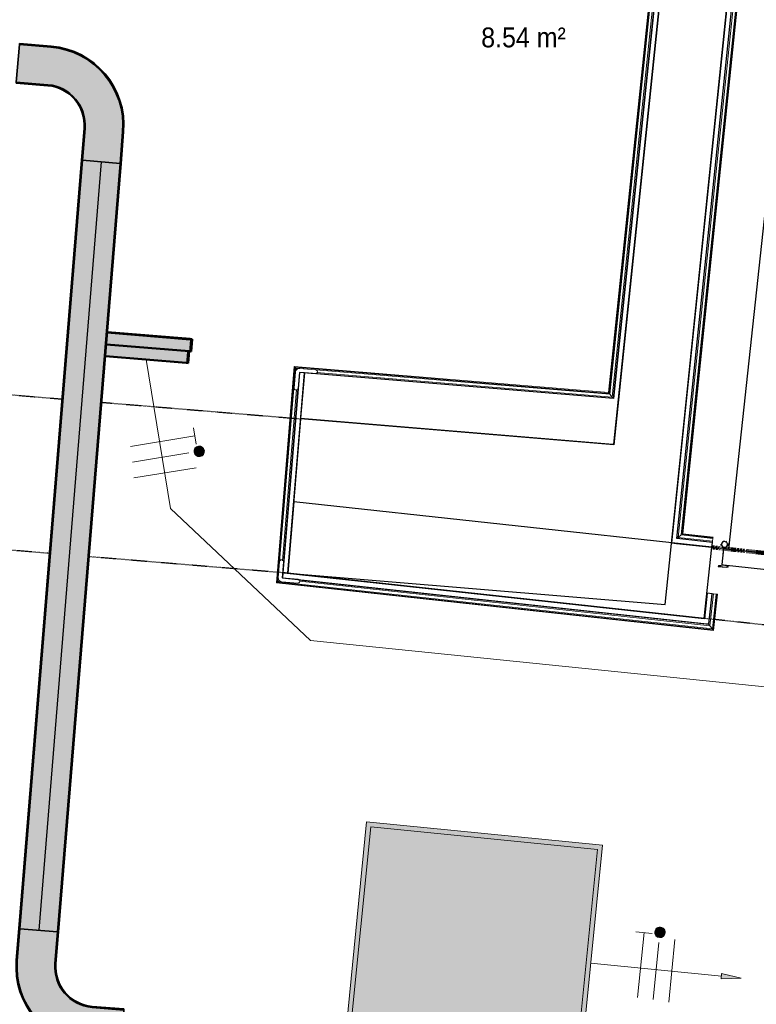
# Model space of a CAD drawing. Header units: millimetres. Extents: x -2845 to 74565, y -36590 to 13748.
# Tile 24 of 49: x 43843 to 45699, y -22552 to -20074. Entities that reach past the tile are written whole.
import ezdxf

# ---------------------------------------------------------------- set-up
doc = ezdxf.new("R2010")
doc.units = ezdxf.units.MM
doc.linetypes.add('Tiret', pattern=[2.5, 1.25, -1.25])
doc.linetypes.add('Tiret_2_', pattern=[2.5, 1.25, -1.25])
doc.layers.add('A-AREA', color=4, linetype='Tiret', lineweight=100, true_color=0x00ffff)
doc.layers.add('A-DOOR-HDLN', color=5, linetype='Tiret', lineweight=25, true_color=0x0000ff)
for name, color, linetype, lineweight in [('A-DETL-GENF', 7, 'Continuous', 18), ('A-DOOR', 7, 'Continuous', 25), ('A-FLOR-HRAL', 7, 'Continuous', 18), ('A-WALL', 7, 'Continuous', 25), ('CABLES', 7, 'Continuous', 18), ('CHEMIN DE CABLE ELE', 7, 'Continuous', 18), ('ESPACE', 7, 'Continuous', 30), ('I-WALL', 7, 'Continuous', 25), ('INSTAL ELECTRIQUE', 7, 'Continuous', 18), ('Q-SPCQ', 7, 'Continuous', 18)]:
    doc.layers.add(name, color=color, linetype=linetype, lineweight=lineweight)
doc.styles.add('Arial_4', font='arial.ttf', dxfattribs={"width": 0.9, "height": 50})

# ---------------------------------------------------------------- blocks, each defined once
blk = doc.blocks.new('Ouverture en rectangle - Ouverture en rectangle _100x207_-3508368-2021_015_1111_DCE_1_50_N0 FINI_CFO_ECL')
at = {"layer": 'A-DOOR-HDLN', "linetype": 'Tiret_2_'}
for p, q in [((-500, 90), (500, 90)), ((-303.2, -90), (-500, -90)), ((500, -90), (-198.2, -90))]:
    blk.add_line(p, q, dxfattribs=at)
blk = doc.blocks.new('Ouverture en rectangle - Ouverture en rectangle _83x207_-3217784-2021_015_1111_DCE_1_50_N0 FINI_CFO_ECL')
at = {"layer": 'A-DOOR-HDLN', "linetype": 'Tiret_2_'}
for p, q in [((-415, 195), (87.3, 195)), ((187.3, 195), (415, 195)), ((87.9, -195), (-415, -195)), ((415, -195), (187.9, -195))]:
    blk.add_line(p, q, dxfattribs=at)
blk = doc.blocks.new('B02_DC_STR_rvt-1-2021_015_1111_DCE_1_50_N0 FINI_CFO_ECL')
at = {"layer": 'I-WALL'}
for p, q in [((-7494.8, -17907.8), (-7829.9, -21143.9)), ((-7660.4, -21157.9), (-7343.4, -18096.7)), ((-8618.7, -21078.4), (-8650.9, -21467.1)), ((-7829.9, -21143.9), (-8618.7, -21078.4)), ((-7700.6, -21545.9), (-7660.4, -21157.9)), ((-8636, -21287.9), (-8650.9, -21467.1)), ((-7582.6, -21402), (-8636, -21287.9)), ((-7602, -21580.9), (-7582.6, -21402)), ((-8650.9, -21467.1), (-8660.2, -21466.3)), ((-8660.2, -21466.3), (-7602, -21580.9)), ((-8650.9, -21467.1), (-7700.6, -21545.9))]:
    blk.add_line(p, q, dxfattribs=at)
at = {"layer": 'A-DOOR', "color": 5, "lineweight": 25, "true_color": 0x0000ff}
for name, p, rotation in [('Ouverture en rectangle - Ouverture en rectangle _83x207_-3217784-2021_015_1111_DCE_1_50_N0 FINI_CFO_ECL', (-9048.4, -21238.5), 175.2586130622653), ('Ouverture en rectangle - Ouverture en rectangle _100x207_-3508368-2021_015_1111_DCE_1_50_N0 FINI_CFO_ECL', (-7095.2, -21545.3), 353.8181912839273)]:
    blk.add_blockref(name, p, dxfattribs=dict(at, rotation=rotation))
blk = doc.blocks.new('PRT_SIMPLE_HUI_58x68x48 TUNE L - PRT_BOIS_1V_EI30_930x2040x40-552185-2021_015_1111_DCE_1_50_N0 FINI_CFO_ECL')
at = {"layer": 'A-DETL-GENF'}
h = blk.add_hatch(color=256, dxfattribs=at)
h.paths.add_polyline_path([(-483.8, -62.2), (-485.1, -64.2), (-496.1, -65.7), (-500.5, -65.7), (-500.5, -67), (-496, -67), (-483.8, -65.3)])
h.paths.add_polyline_path([(-508.5, -60.5), (-508.5, -64), (-502, -64), (-502, -62.7), (-505.2, -62.7), (-505.2, -61.8), (-488.7, -61.8), (-485.1, -63.1), (-483.8, -62.2), (-488.5, -60.5)])
h = blk.add_hatch(color=256, dxfattribs=at)
h.paths.add_polyline_path([(413.8, -62.2), (413.8, -65.3), (426, -67), (430.5, -67), (430.5, -65.7), (426.1, -65.7), (415.1, -64.2)])
h.paths.add_polyline_path([(418.5, -60.5), (413.8, -62.2), (415.1, -63.1), (418.7, -61.8), (435.2, -61.8), (435.2, -62.7), (432, -62.7), (432, -64), (438.5, -64), (438.5, -60.5)])
for p, q in [((-488.5, -60.5), (-508.5, -60.5)), ((-508.5, -60.5), (-508.5, -64)), ((-508.5, -64), (-502, -64)), ((-505.2, -62.7), (-505.2, -61.8)), ((-505.2, -61.8), (-488.7, -61.8)), ((-502, -62.7), (-505.2, -62.7)), ((-502, -64), (-502, -62.7)), ((-496.1, -65.7), (-500.5, -65.7)), ((-500.5, -65.7), (-500.5, -67)), ((-500.5, -67), (-496, -67)), ((-485.1, -64.2), (-496.1, -65.7)), ((-496, -67), (-483.8, -65.3)), ((-488.7, -61.8), (-485.1, -63.1)), ((-483.8, -62.2), (-488.5, -60.5)), ((-485.1, -63.1), (-485.1, -64.2)), ((-483.8, -65.3), (-483.8, -62.2)), ((418.5, -60.5), (413.8, -62.2)), ((413.8, -62.2), (413.8, -65.3)), ((413.8, -65.3), (426, -67)), ((415.1, -63.1), (418.7, -61.8)), ((415.1, -64.2), (415.1, -63.1)), ((426.1, -65.7), (415.1, -64.2)), ((438.5, -60.5), (418.5, -60.5)), ((418.7, -61.8), (435.2, -61.8)), ((426, -67), (430.5, -67)), ((430.5, -65.7), (426.1, -65.7)), ((430.5, -67), (430.5, -65.7)), ((435.2, -62.7), (432, -62.7)), ((432, -62.7), (432, -64)), ((432, -64), (438.5, -64)), ((435.2, -61.8), (435.2, -62.7)), ((438.5, -64), (438.5, -60.5))]:
    blk.add_line(p, q, dxfattribs=at)
at = {"layer": 'A-DOOR'}
for p, q in [((-427.1, 2.5), (-450.6, 2.5)), ((-450.6, 2.5), (-450.6, 2)), ((-450.6, 2), (-450.6, -2.1)), ((-427.1, 2), (-450.6, 2)), ((-319.6, 2.5), (-427.1, 2.5)), ((-427.1, 2.5), (-427.1, 2)), ((-427.1, 2), (-427.1, 2.5)), ((-427.1, 2), (-427.1, -2.1)), ((-319.6, 2), (-427.1, 2)), ((-427.1, -2.1), (-427.1, 2)), ((-319.6, 2), (-319.6, 2.5)), ((-319.6, -2.1), (-319.6, 2)), ((-450.6, -2.1), (-450.6, -9.2)), ((-427.1, -2.1), (-450.6, -2.1)), ((-450.6, -18.5), (-450.6, -9.2)), ((-450.6, -26.9), (-450.6, -18.5)), ((-427.1, -18.5), (-450.6, -18.5)), ((-427.1, -2.1), (-427.1, -9.2)), ((-319.6, -2.1), (-427.1, -2.1)), ((-427.1, -9.2), (-427.1, -2.1)), ((-427.1, -18.5), (-427.1, -9.2)), ((-427.1, -9.2), (-427.1, -18.5)), ((-427.1, -19.7), (-427.1, -18.5)), ((-319.6, -18.5), (-427.1, -18.5)), ((-427.1, -18.5), (-427.1, -26.9)), ((-427.1, -19.7), (-319.6, -19.7)), ((-319.6, -9.2), (-319.6, -2.1)), ((-319.6, -9.2), (-319.6, -18.5)), ((-319.6, -18.5), (-319.6, -19.7)), ((-450.6, -37.3), (-450.6, -26.9)), ((-427.1, -26.9), (-450.6, -26.9)), ((-450.6, -48.1), (-450.6, -37.3)), ((-427.1, -37.3), (-450.6, -37.3)), ((-450.6, -56.5), (-450.6, -48.1)), ((-450.6, -48.1), (-427.1, -48.1)), ((-427.1, -26.9), (-427.1, -37.3)), ((-427.1, -37.3), (-427.1, -48.1)), ((-427.1, -48.1), (-427.1, -56.5)), ((-499.5, -67), (-499.5, -107)), ((426, -67), (-496, -67)), ((-465.6, -58), (-465.6, -67)), ((-413.4, -58), (-465.6, -58)), ((-450.6, -56.5), (-450.6, -57.5)), ((-450.6, -57.5), (-427.1, -57.5)), ((-427.1, -57.5), (-427.1, -56.5)), ((-413.4, -67), (-413.4, -58)), ((430.5, -107), (430.5, -67)), ((-499.5, -107), (430.5, -107)), ((-465.6, -107), (-465.6, -116)), ((-465.6, -116), (-413.4, -116)), ((-427.1, -116.5), (-450.6, -116.5)), ((-450.6, -116.5), (-450.6, -117.5)), ((-450.6, -125.9), (-450.6, -117.5)), ((-427.1, -117.5), (-427.1, -116.5)), ((-427.1, -117.5), (-427.1, -125.9)), ((-413.4, -116), (-413.4, -107)), ((417, -107), (417, -1030)), ((-450.6, -136.7), (-450.6, -125.9)), ((-427.1, -125.9), (-450.6, -125.9)), ((-450.6, -147.1), (-450.6, -136.7)), ((-450.6, -136.7), (-427.1, -136.7)), ((-450.6, -155.5), (-450.6, -147.1)), ((-450.6, -147.1), (-427.1, -147.1)), ((-427.1, -125.9), (-427.1, -136.7)), ((-427.1, -136.7), (-427.1, -147.1)), ((-427.1, -147.1), (-427.1, -155.5)), ((-450.6, -164.8), (-450.6, -155.5)), ((-450.6, -155.5), (-427.1, -155.5)), ((-450.6, -164.8), (-450.6, -171.9)), ((-450.6, -171.9), (-450.6, -176)), ((-450.6, -171.9), (-427.1, -171.9)), ((-427.1, -155.5), (-427.1, -154.3)), ((-319.6, -154.3), (-427.1, -154.3)), ((-427.1, -164.8), (-427.1, -155.5)), ((-427.1, -155.5), (-319.6, -155.5)), ((-427.1, -155.5), (-427.1, -164.8)), ((-427.1, -164.8), (-427.1, -171.9)), ((-427.1, -171.9), (-427.1, -164.8)), ((-427.1, -171.9), (-427.1, -176)), ((-427.1, -171.9), (-319.6, -171.9)), ((-427.1, -176), (-427.1, -171.9)), ((-319.6, -154.3), (-319.6, -155.5)), ((-319.6, -155.5), (-319.6, -164.8)), ((-319.6, -171.9), (-319.6, -164.8)), ((-319.6, -176), (-319.6, -171.9)), ((-450.6, -176), (-450.6, -176.5)), ((-450.6, -176), (-427.1, -176)), ((-450.6, -176.5), (-427.1, -176.5)), ((-427.1, -176), (-427.1, -176.5)), ((-427.1, -176), (-319.6, -176)), ((-427.1, -176.5), (-427.1, -176)), ((-427.1, -176.5), (-319.6, -176.5)), ((-319.6, -176.5), (-319.6, -176))]:
    blk.add_line(p, q, dxfattribs=at)
for radius, start, end in [(9.12, 155.8208, 180), (9.12, 180, 204.1792), (7.5, 360, 180), (7.5, 180, 360), (7.5, 180, 240), (7.5, 135, 165), (9.12, 111.9887, 120), (7.5, 60, 120), (7.5, 270, 0), (9.12, 60, 68.0113), (7.5, 0, 30), (9.12, 0, 24.1792), (9.12, 240, 248.0113)]:
    blk.add_arc((429, -118), radius, start, end, dxfattribs=at)
at = {"layer": 'Q-SPCQ'}
for p, q in [((430.5, -93), (430.5, -107)), ((430.5, -107), (403.5, -107))]:
    blk.add_line(p, q, dxfattribs=at)
blk = doc.blocks.new('Garde-corps - Garde-corps-507123-2021_015_1111_DCE_1_50_N0 FINI_CFO_ECL')
at = {"layer": 'A-FLOR-HRAL'}
for p, q in [((-7667.5, -21377.2), (-7329.6, -18113.9)), ((-7659.7, -21370.9), (-7323.3, -18121.8)), ((-7657.8, -21369.3), (-7321.7, -18123.8)), ((-7656, -21367.9), (-7320.3, -18125.6)), ((-7659.7, -21370.9), (-7667.5, -21377.2)), ((-7581, -21386.6), (-7667.5, -21377.2)), ((-7580.2, -21379.5), (-7659.7, -21370.9)), ((-7580, -21377.8), (-7657.8, -21369.3)), ((-7579.8, -21376.1), (-7656, -21367.9)), ((-7581.3, -21389.6), (-7581, -21386.6)), ((-7580.2, -21379.5), (-7581, -21386.6)), ((-7580, -21377.8), (-7580.2, -21379.5)), ((-7580, -21377.8), (-7579.8, -21376.1))]:
    blk.add_line(p, q, dxfattribs=at)
for points, knots in [([(-7667.5, -21377.2), (-7667.5, -21377.2), (-7667.6, -21377.2), (-7667.8, -21377.4), (-7668, -21377.6), (-7668.2, -21377.7), (-7668.3, -21377.9), (-7668.5, -21378), (-7668.8, -21378.2), (-7669.1, -21378.5), (-7669.4, -21378.7), (-7669.6, -21378.9), (-7670.1, -21379.3), (-7670.5, -21379.6), (-7670.8, -21379.9)], [0, 0, 0, 0, 0.166667, 0.25, 0.333333, 0.416667, 0.458333, 0.5, 0.583333, 0.666667, 0.708333, 0.75, 0.833333, 1, 1, 1, 1]), ([(-7656, -21367.9), (-7656, -21367.9), (-7656, -21367.9), (-7656.2, -21368), (-7656.3, -21368.1), (-7656.5, -21368.3), (-7656.7, -21368.4), (-7656.8, -21368.5), (-7657, -21368.7), (-7657.1, -21368.8), (-7657.2, -21368.9), (-7657.4, -21369), (-7657.5, -21369.1), (-7657.6, -21369.2), (-7657.7, -21369.3), (-7657.8, -21369.3)], [0.1, 0.1, 0.1, 0.1, 0.2, 0.3, 0.4, 0.475, 0.55, 0.6, 0.65, 0.7, 0.75, 0.8, 0.85, 0.9, 1, 1, 1, 1])]:
    blk.add_open_spline(points, degree=3, knots=knots, dxfattribs=at)
blk = doc.blocks.new('Garde-corps - Garde-corps-507583-2021_015_1111_DCE_1_50_N0 FINI_CFO_ECL')
at = {"layer": 'A-FLOR-HRAL'}
for p, q in [((-9251.2, -19758.8), (-9250.6, -19751.7)), ((-9250.4, -19748.7), (-9250.6, -19751.7)), ((-9250.6, -19751.7), (-7715.2, -19879.1)), ((-9251.3, -19760.6), (-9251.5, -19762.2)), ((-9251.5, -19762.2), (-7726.7, -19888.7)), ((-9251.3, -19760.6), (-9251.2, -19758.8)), ((-9251.3, -19760.6), (-7724.9, -19887.2)), ((-9251.2, -19758.8), (-7723, -19885.6)), ((-7711.9, -19876.3), (-7831, -21027.2)), ((-7726.7, -19888.7), (-7843.1, -21012.6)), ((-7724.9, -19887.2), (-7841.6, -21014.4)), ((-7723, -19885.6), (-7840.1, -21016.2)), ((-7715.2, -19879.1), (-7833.7, -21023.9)), ((-7715.2, -19879.1), (-7723, -19885.6)), ((-8634.5, -20946.9), (-8679.7, -21491.8)), ((-8633, -20948.7), (-8678, -21490.3)), ((-8631.4, -20950.6), (-8676.1, -21488.8)), ((-7843.1, -21012.6), (-8634.5, -20946.9)), ((-7841.6, -21014.4), (-8633, -20948.7)), ((-7840.1, -21016.2), (-8631.4, -20950.6)), ((-8631.4, -20950.6), (-8628.2, -20954.4)), ((-7833.7, -21023.9), (-8578.4, -20962.2)), ((-8628.8, -21004.8), (-8664.5, -21435.6)), ((-8625.6, -21002.1), (-8661.8, -21438.9)), ((-7833.7, -21023.9), (-7840.1, -21016.2)), ((-8672.8, -21486), (-8676.1, -21488.8)), ((-8676.1, -21488.8), (-7581.3, -21607.3)), ((-8623.3, -21484.3), (-7590.3, -21596.2)), ((-8620.5, -21487.6), (-7587.6, -21599.5)), ((-8679.7, -21491.8), (-7578.3, -21611.1)), ((-8678, -21490.3), (-7579.8, -21609.3)), ((-7587.6, -21599.5), (-7578.9, -21519)), ((-7578.9, -21519), (-7581.9, -21518.7)), ((-7581.3, -21607.3), (-7571.8, -21519.8)), ((-7579.8, -21609.3), (-7570.1, -21520)), ((-7578.9, -21519), (-7571.8, -21519.8)), ((-7578.3, -21611.1), (-7568.5, -21520.1)), ((-7571.8, -21519.8), (-7570.1, -21520)), ((-7568.5, -21520.1), (-7570.1, -21520)), ((-7590.3, -21596.2), (-7590.2, -21594.8)), ((-7581.3, -21607.3), (-7587.6, -21599.5))]:
    blk.add_line(p, q, dxfattribs=at)
for points, knots in [([(-7711.9, -19876.3), (-7712.1, -19876.6), (-7712.6, -19876.9), (-7713.1, -19877.4), (-7713.4, -19877.7), (-7713.7, -19877.9), (-7713.9, -19878.1), (-7714.1, -19878.2), (-7714.3, -19878.4), (-7714.5, -19878.6), (-7714.7, -19878.7), (-7714.9, -19878.9), (-7715.1, -19879), (-7715.2, -19879.1), (-7715.2, -19879.1)], [0, 0, 0, 0, 0.166667, 0.25, 0.333333, 0.375, 0.416667, 0.5, 0.541667, 0.583333, 0.666667, 0.75, 0.833333, 1, 1, 1, 1]), ([(-7724.9, -19887.2), (-7725, -19887.2), (-7725.1, -19887.3), (-7725.2, -19887.4), (-7725.4, -19887.5), (-7725.5, -19887.6), (-7725.6, -19887.8), (-7725.8, -19887.9), (-7725.9, -19888), (-7726, -19888.1), (-7726.1, -19888.2), (-7726.3, -19888.3), (-7726.4, -19888.4), (-7726.6, -19888.5), (-7726.7, -19888.6), (-7726.7, -19888.7), (-7726.7, -19888.7)], [0, 0, 0, 0, 0.1, 0.15, 0.2, 0.25, 0.3, 0.35, 0.4, 0.45, 0.5, 0.55, 0.625, 0.7, 0.8, 0.9, 0.9, 0.9, 0.9]), ([(-8634.5, -20946.9), (-8634.5, -20947), (-8634.5, -20947), (-8634.3, -20947.2), (-8634.2, -20947.4), (-8634.1, -20947.5), (-8634, -20947.6), (-8633.9, -20947.8), (-8633.7, -20947.9), (-8633.6, -20948), (-8633.5, -20948.2), (-8633.4, -20948.3), (-8633.3, -20948.4), (-8633.2, -20948.6), (-8633.1, -20948.7), (-8633, -20948.7)], [-0.9, -0.9, -0.9, -0.9, -0.75, -0.65, -0.55, -0.5, -0.45, -0.4, -0.35, -0.3, -0.25, -0.2, -0.15, -0.1, 0, 0, 0, 0]), ([(-7841.6, -21014.4), (-7841.7, -21014.3), (-7841.8, -21014.2), (-7841.9, -21014.1), (-7842, -21013.9), (-7842.1, -21013.8), (-7842.2, -21013.7), (-7842.3, -21013.5), (-7842.4, -21013.4), (-7842.5, -21013.3), (-7842.6, -21013.2), (-7842.7, -21013), (-7842.9, -21012.9), (-7843, -21012.7), (-7843.1, -21012.6), (-7843.1, -21012.6), (-7843.1, -21012.6)], [0, 0, 0, 0, 0.1, 0.15, 0.2, 0.25, 0.3, 0.35, 0.4, 0.45, 0.5, 0.55, 0.625, 0.7, 0.8, 0.9, 0.9, 0.9, 0.9]), ([(-7831, -21027.2), (-7831.3, -21026.9), (-7831.6, -21026.4), (-7832, -21025.9), (-7832.3, -21025.6), (-7832.5, -21025.4), (-7832.7, -21025.1), (-7832.9, -21024.9), (-7833, -21024.7), (-7833.2, -21024.5), (-7833.3, -21024.3), (-7833.5, -21024.2), (-7833.7, -21024), (-7833.7, -21023.9), (-7833.7, -21023.9)], [0, 0, 0, 0, 0.166667, 0.25, 0.333333, 0.375, 0.416667, 0.5, 0.541667, 0.583333, 0.666667, 0.75, 0.833333, 1, 1, 1, 1]), ([(-8678, -21490.3), (-8678, -21490.4), (-8678.1, -21490.4), (-8678.3, -21490.6), (-8678.4, -21490.7), (-8678.5, -21490.8), (-8678.7, -21490.9), (-8678.8, -21491), (-8678.9, -21491.1), (-8679, -21491.2), (-8679.2, -21491.3), (-8679.3, -21491.4), (-8679.4, -21491.5), (-8679.6, -21491.6), (-8679.7, -21491.7), (-8679.7, -21491.8), (-8679.7, -21491.8)], [0, 0, 0, 0, 0.1, 0.15, 0.2, 0.25, 0.3, 0.35, 0.4, 0.45, 0.5, 0.55, 0.625, 0.7, 0.8, 0.9, 0.9, 0.9, 0.9]), ([(-7590.3, -21596.2), (-7590.1, -21596.5), (-7589.7, -21596.9), (-7589.3, -21597.4), (-7589, -21597.8), (-7588.8, -21598), (-7588.6, -21598.2), (-7588.5, -21598.5), (-7588.3, -21598.7), (-7588.2, -21598.8), (-7588, -21599), (-7587.8, -21599.2), (-7587.7, -21599.4), (-7587.6, -21599.5), (-7587.6, -21599.5)], [0, 0, 0, 0, 0.166667, 0.25, 0.333333, 0.375, 0.416667, 0.5, 0.541667, 0.583333, 0.666667, 0.75, 0.833333, 1, 1, 1, 1]), ([(-7578.3, -21611.1), (-7578.3, -21611.1), (-7578.4, -21611), (-7578.5, -21610.8), (-7578.7, -21610.6), (-7578.8, -21610.5), (-7578.9, -21610.4), (-7579, -21610.2), (-7579.1, -21610.1), (-7579.2, -21610), (-7579.3, -21609.8), (-7579.4, -21609.7), (-7579.5, -21609.6), (-7579.7, -21609.4), (-7579.7, -21609.3), (-7579.8, -21609.3)], [-0.9, -0.9, -0.9, -0.9, -0.75, -0.65, -0.55, -0.5, -0.45, -0.4, -0.35, -0.3, -0.25, -0.2, -0.15, -0.1, 0, 0, 0, 0])]:
    blk.add_open_spline(points, degree=3, knots=knots, dxfattribs=at)
blk = doc.blocks.new('1010_PROTECTION  D_ANGLE - 1010_PROTECTION  D_ANGLE-534363-2021_015_1111_DCE_1_50_N0 FINI_CFO_ECL')
at = {"layer": 'Q-SPCQ'}
for p, q in [((-10, 40), (-10, 0)), ((0, 0), (0, 40)), ((40, 0), (0, 0)), ((0, -10), (40, -10))]:
    blk.add_line(p, q, dxfattribs=at)
for centre, radius, start, end in [((-5, 40), 5, 360, 180), ((0, 0), 10, 180, 270), ((40, -5), 5, 270, 90)]:
    blk.add_arc(centre, radius, start, end, dxfattribs=at)
blk = doc.blocks.new('B02_ARC_rvt-1-2021_015_1111_DCE_1_50_N0 FINI_CFO_ECL')
at = {"layer": 'A-AREA'}
blk.add_line((-7582.6, -21402), (-6714.7, -21496), dxfattribs=at)
at = {"layer": 'A-WALL'}
for p, q in [((-7829.7, -21142.7), (-7494.8, -17907.8)), ((-7344.7, -18109.1), (-7684.5, -21391)), ((-7670.8, -21379.9), (-7332.3, -18110.6)), ((-7711.2, -19876.4), (-7830.3, -21027.2)), ((-8621.5, -20961.6), (-8663.4, -21466)), ((-8650.9, -21467.3), (-8609.1, -20962.6)), ((-8609.1, -20962.6), (-8621.5, -20961.6)), ((-7842.2, -21141.6), (-7829.7, -21142.7)), ((-7581.3, -21389.6), (-7670.8, -21379.9)), ((-7582.6, -21402), (-7581.3, -21389.6)), ((-7684.5, -21391), (-7672.1, -21392.3)), ((-7672.1, -21392.3), (-7582.6, -21402)), ((-8663.4, -21466), (-8664.4, -21478.4)), ((-8664.4, -21478.4), (-7602.6, -21593.5)), ((-7601.2, -21581), (-8650.9, -21467.3)), ((-7594.3, -21517.3), (-7601.2, -21581)), ((-7581.9, -21518.7), (-7594.3, -21517.3)), ((-7590.2, -21594.8), (-7581.9, -21518.7)), ((-7602.6, -21593.5), (-7590.2, -21594.8))]:
    blk.add_line(p, q, dxfattribs=at)
at = {"layer": 'I-WALL'}
for p, q in [((-8609.1, -20962.6), (-8618.6, -21077.2)), ((-7830.3, -21027.2), (-8609.1, -20962.6)), ((-8618.6, -21077.2), (-7842.2, -21141.6))]:
    blk.add_line(p, q, dxfattribs=at)
at = {"layer": 'A-DOOR', "lineweight": 18, "rotation": 173.8181912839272}
blk.add_blockref('PRT_SIMPLE_HUI_58x68x48 TUNE L - PRT_BOIS_1V_EI30_930x2040x40-552185-2021_015_1111_DCE_1_50_N0 FINI_CFO_ECL', (-7137.2, -21558.3), dxfattribs=at)
at = {"layer": 'A-FLOR-HRAL', "lineweight": 18}
for name in ['Garde-corps - Garde-corps-507123-2021_015_1111_DCE_1_50_N0 FINI_CFO_ECL', 'Garde-corps - Garde-corps-507583-2021_015_1111_DCE_1_50_N0 FINI_CFO_ECL']:
    blk.add_blockref(name, (0, 0), dxfattribs=at)
at = {"layer": 'Q-SPCQ', "lineweight": 18}
for p, rotation in [((-8621.5, -20961.6), 265.258613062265), ((-8665, -21478.9), 355.258613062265)]:
    blk.add_blockref('1010_PROTECTION  D_ANGLE - 1010_PROTECTION  D_ANGLE-534363-2021_015_1111_DCE_1_50_N0 FINI_CFO_ECL', p, dxfattribs=dict(at, rotation=rotation))
blk = doc.blocks.new('604_DALLE LED 600x600MM - 26W 4000K 3600lm-V12-2021_015_1111_DCE_1_50_N0 FINI_CFO_ECL')
at = {"layer": 'INSTAL ELECTRIQUE', "true_color": 0xf6d57a}
for points in [[(212, -298.5), (-298.5, -298.5), (-298.5, 298.5), (221.6, 298.5), (221.4, 287), (-287, 287), (-287, -287), (212.2, -287), (212.1, -288.5)], [(212.2, -287), (-287, -287), (-287, 287), (221.4, 287), (218.1, 81.8), (169.1, 82.3), (168, -22.7), (216.4, -23.2), (214.9, -116.5)]]:
    blk.add_hatch(color=41, dxfattribs=at).paths.add_polyline_path(points)
at = {"layer": 'INSTAL ELECTRIQUE'}
for p, q in [((-298.5, -298.5), (-298.5, 298.5)), ((-298.5, 298.5), (221.6, 298.5)), ((-287, 287), (-287, -287)), ((-287, 287), (221.4, 287)), ((212.2, -287), (-287, -287)), ((212, -298.5), (-298.5, -298.5))]:
    blk.add_line(p, q, dxfattribs=at)
blk = doc.blocks.new('604_BAES GENERIQUE SAILLIE - BAES _-4673004-2021_015_1111_DCE_1_50_N0 FINI_CFO_ECL')
at = {"layer": 'INSTAL ELECTRIQUE', "lineweight": 50, "true_color": 0xd4d1cd}
for points in [[(-8899.6, -20908.4), (-8897.1, -20878.5), (-9105.5, -20861.3), (-9107.9, -20891.2), (-8981.8, -20901.6)], [(-8907.1, -20937.9), (-8904.6, -20908), (-9107.9, -20891.2), (-9110.4, -20921.1), (-9073.3, -20924.1)], [(-8894.6, -20908.9), (-8892.3, -20878.9), (-8897.1, -20878.6), (-8899.6, -20908.4), (-8894.6, -20908.9)], [(-8902.1, -20938.3), (-8899.8, -20908.4), (-8904.6, -20908.4), (-8907.1, -20937.9), (-8902.1, -20938.3)]]:
    blk.add_hatch(color=254, dxfattribs=at).paths.add_polyline_path(points)
at = {"layer": 'INSTAL ELECTRIQUE', "lineweight": 50, "true_color": 0x008000}
blk.add_hatch(color=96, dxfattribs=at).paths.add_polyline_path([(-8897.1, -20878.5), (-8897, -20877.5), (-9105.4, -20860.3), (-9105.5, -20861.3), (-8981.8, -20871.5)])
at = {"layer": 'INSTAL ELECTRIQUE', "lineweight": 50}
for p, q in [((-8897.1, -20878.5), (-9105.5, -20861.3)), ((-9105.5, -20861.3), (-8897.1, -20878.5)), ((-9105.4, -20860.3), (-8897, -20877.5)), ((-8899.6, -20908.4), (-9107.9, -20891.2)), ((-8897.1, -20878.5), (-8892.1, -20879)), ((-8892.1, -20879), (-8897.1, -20878.5)), ((-8892.1, -20878), (-8897, -20877.5)), ((-8892.1, -20878), (-8897, -20877.5)), ((-8894.6, -20908.9), (-8892.1, -20879)), ((-8892.1, -20879), (-8892.1, -20878)), ((-8902.1, -20938.3), (-8899.6, -20908.4)), ((-8899.6, -20908.4), (-8894.6, -20908.9)), ((-8907.1, -20937.9), (-9110.4, -20921.1)), ((-8907.1, -20937.9), (-8902.1, -20938.3))]:
    blk.add_line(p, q, dxfattribs=at)
blk = doc.blocks.new('Chemin de câbles - Courbure - Standard-4698532-2021_015_1111_DCE_1_50_N0 FINI_CFO_ECL')
at = {"layer": 'CHEMIN DE CABLE ELE', "lineweight": 35, "true_color": 0x0080ff}
for points in [[(-229.8, -47.5), (-149.8, -47.5), (-105.5, -42.4), (-63.3, -27.4), (-25.5, -3.1), (4.5, 26.8), (28, 64.2), (42.7, 105.8), (47.7, 149.7), (47.8, 229.7), (-47.1, 229.9), (-47.3, 149.9), (-52.3, 118.2), (-66.9, 89.7), (-90.8, 66.4), (-118.7, 52.4), (-149.8, 47.5), (-229.8, 47.5), (-229.8, 40.9)], [(-229.8, 47.5), (-149.6, 47.5), (-117.9, 52.6), (-89.6, 67), (-66.9, 89.7), (-52.1, 119.2), (-47.3, 150.1), (-47.1, 229.9), (-49.7, 229.9), (-49.8, 149.6), (-55.2, 118), (-68.9, 91.2), (-91.1, 69.1), (-118.9, 54.9), (-150, 50), (-229.8, 50)], [(-229.8, -50), (-149.6, -50), (-105.3, -45), (-63.1, -30.2), (-25.2, -6.4), (7.6, 27), (30.8, 64.4), (45.2, 106), (50.2, 149.9), (50.3, 229.7), (47.8, 229.7), (47.6, 149.5), (42.4, 105), (27.2, 62.8), (4.5, 26.8), (-26.8, -4.5), (-64.2, -27.9), (-105.9, -42.5), (-150, -47.5), (-229.8, -47.5)]]:
    blk.add_hatch(color=150, dxfattribs=at).paths.add_polyline_path(points)
at = {"layer": 'CHEMIN DE CABLE ELE', "color": 8, "lineweight": 35, "true_color": 0x808080}
for p, q in [((-49.7, 229.9), (-49.8, 149.9)), ((-47.1, 229.9), (-49.7, 229.9)), ((-47.3, 149.9), (-47.1, 229.9)), ((47.8, 229.7), (-47.1, 229.9)), ((47.8, 229.7), (47.7, 149.7)), ((50.3, 229.7), (47.8, 229.7)), ((50.2, 149.7), (50.3, 229.7)), ((-229.8, 47.5), (-229.8, 50)), ((-149.8, 50), (-229.8, 50)), ((-229.8, -47.5), (-229.8, 47.5)), ((-149.8, 47.5), (-229.8, 47.5)), ((-229.8, -50), (-229.8, -47.5)), ((-149.8, -47.5), (-229.8, -47.5)), ((-149.8, -50), (-229.8, -50))]:
    blk.add_line(p, q, dxfattribs=at)
for radius in [102.5, 100, 200, 197.5]:
    blk.add_arc((-149.8, 150), radius, 270, 359.9212, dxfattribs=at)
blk = doc.blocks.new('Chemin de câbles - Courbure - Standard-6397142-2021_015_1111_DCE_1_50_N0 FINI_CFO_ECL')
at = {"layer": 'CHEMIN DE CABLE ELE', "lineweight": 35, "true_color": 0x0080ff}
for points in [[(47.8, 229.7), (-47.1, 229.9), (-47.3, 149.9), (-52.3, 118.2), (-66.9, 89.7), (-90.8, 66.4), (-118.7, 52.4), (-149.8, 47.5), (-229.8, 47.5), (-229.8, -47.5), (-149.8, -47.5), (-105.5, -42.4), (-63.3, -27.4), (-25.5, -3.1), (4.5, 26.8), (28, 64.1), (42.7, 105.8), (47.7, 149.7), (47.8, 229.5)], [(-47.1, 229.9), (-49.7, 229.9), (-49.8, 149.6), (-55.2, 118), (-68.9, 91.2), (-91.1, 69.1), (-118.9, 54.9), (-150, 50), (-229.8, 50), (-229.6, 47.5), (-149.6, 47.5), (-117.9, 52.6), (-89.6, 67), (-66.9, 89.7), (-52.1, 119.2), (-47.3, 150.1), (-47.2, 213)], [(50.3, 229.7), (47.8, 229.7), (47.6, 149.5), (42.4, 105), (27.2, 62.8), (4.5, 26.8), (-26.8, -4.5), (-64.2, -27.9), (-105.9, -42.5), (-150, -47.5), (-229.8, -47.5), (-229.6, -50), (-149.6, -50), (-105.3, -45), (-63.1, -30.2), (-25.2, -6.4), (7.6, 27), (30.8, 64.4), (45.2, 106), (50.2, 149.9), (50.3, 221)]]:
    blk.add_hatch(color=150, dxfattribs=at).paths.add_polyline_path(points)
at = {"layer": 'CHEMIN DE CABLE ELE', "color": 8, "lineweight": 35, "true_color": 0x808080}
for p, q in [((-49.7, 229.9), (-49.8, 149.9)), ((-47.1, 229.9), (-49.7, 229.9)), ((-47.3, 149.9), (-47.1, 229.9)), ((47.8, 229.7), (-47.1, 229.9)), ((47.8, 229.7), (47.7, 149.7)), ((50.3, 229.7), (47.8, 229.7)), ((50.2, 149.7), (50.3, 229.7)), ((-229.8, 47.5), (-229.8, 50)), ((-149.8, 50), (-229.8, 50)), ((-229.8, -47.5), (-229.8, 47.5)), ((-149.8, 47.5), (-229.8, 47.5)), ((-229.8, -50), (-229.8, -47.5)), ((-149.8, -47.5), (-229.8, -47.5)), ((-149.8, -50), (-229.8, -50))]:
    blk.add_line(p, q, dxfattribs=at)
for radius in [102.5, 100, 200, 197.5]:
    blk.add_arc((-149.8, 150), radius, 270, 359.92, dxfattribs=at)
blk = doc.blocks.new('Fil - COCHE DE FIL_PE_SYMBOLE-4085576-2021_015_1111_DCE_1_50_N0 FINI_CFO_ECL')
at = {"layer": 'CABLES', "lineweight": 9}
for p, q in [((-0.42, 1.8), (0.42, 1.8)), ((0, 1.8), (0, -1.48))]:
    blk.add_line(p, q, dxfattribs=at)
blk = doc.blocks.new('Fil - Coche de fil circulaire-323115-2021_015_1111_DCE_1_50_N0 FINI_CFO_ECL')
at = {"layer": 'CABLES', "lineweight": 9}
blk.add_hatch(color=256, dxfattribs=at).paths.add_polyline_path([(0.193, 2.078), (0.139, 2.12), (0.075, 2.147), (0.006, 2.156), (-0.062, 2.147), (-0.126, 2.12), (-0.181, 2.078), (-0.223, 2.023), (-0.249, 1.96), (-0.258, 1.891), (-0.249, 1.823), (-0.223, 1.759), (-0.181, 1.704), (-0.126, 1.662), (-0.062, 1.636), (0.006, 1.627), (0.075, 1.636), (0.139, 1.662), (0.193, 1.704), (0.235, 1.759), (0.262, 1.823), (0.271, 1.891), (0.262, 1.96), (0.235, 2.023)])
blk.add_line((0, 1.371), (0, -1.507), dxfattribs=at)
for start, end in [(360, 180), (180, 360)]:
    blk.add_arc((0.006, 1.891), 0.265, start, end, dxfattribs=at)
blk = doc.blocks.new('Fil - Coche de fil long-323512-2021_015_1111_DCE_1_50_N0 FINI_CFO_ECL')
at = {"layer": 'CABLES', "lineweight": 9}
blk.add_line((0, 1.605), (0, -1.57), dxfattribs=at)
blk = doc.blocks.new('B02_ELE_rvt-1-2021_015_1111_DCE_1_50_N0 FINI_CFO_ECL')
at = {"layer": 'CABLES'}
blk.add_hatch(color=256, dxfattribs=at).paths.add_polyline_path([(-7559.4, -22488.3), (-7508.6, -22486.7), (-7558.1, -22475.1)])
at = {"layer": 'CHEMIN DE CABLE ELE', "lineweight": 5, "true_color": 0x0080ff}
for points in [[(-9325.7, -22362.1), (-9167.9, -20427.7), (-9170.5, -20427.5), (-9328.2, -22361.9)], [(-9231.1, -22369.8), (-9073.3, -20435.4), (-9167.9, -20427.7), (-9325.7, -22362.1), (-9237.6, -22369.3)], [(-9228.6, -22370), (-9070.8, -20435.7), (-9073.3, -20435.4), (-9231.1, -22369.8)]]:
    blk.add_hatch(color=150, dxfattribs=at).paths.add_polyline_path(points)
at = {"layer": 'CABLES'}
for p, q in [((-7558.3, -22481.7), (-7887.8, -22449)), ((-7558.1, -22475.1), (-7559.4, -22488.3)), ((-7558.1, -22475.1), (-7559.4, -22488.3)), ((-7508.6, -22486.7), (-7558.1, -22475.1)), ((-7508.6, -22486.7), (-7558.1, -22475.1)), ((-7559.4, -22488.3), (-7508.6, -22486.7)), ((-7559.4, -22488.3), (-7508.6, -22486.7))]:
    blk.add_line(p, q, dxfattribs=at)
at = {"layer": 'CABLES', "flags": 128}
blk.add_lwpolyline([(-6131.2, -22628.7), (-6029.8, -22201.4), (-6262.6, -21873.9), (-8593.3, -21636.2), (-8946.1, -21304.6), (-9007.9, -20929.6)], dxfattribs=at)
at = {"layer": 'CHEMIN DE CABLE ELE', "color": 8, "lineweight": 35, "true_color": 0x808080}
for p, q in [((-9170.5, -20427.5), (-9328.2, -22361.9)), ((-9167.9, -20427.7), (-9325.7, -22362.1)), ((-9073.3, -20435.4), (-9231.1, -22369.8)), ((-9070.8, -20435.7), (-9228.6, -22370)), ((-9170.5, -20427.5), (-9167.9, -20427.7)), ((-9167.9, -20427.7), (-9073.3, -20435.4)), ((-9073.3, -20435.4), (-9070.8, -20435.7)), ((-9325.7, -22362.1), (-9328.2, -22361.9)), ((-9231.1, -22369.8), (-9325.7, -22362.1)), ((-9228.6, -22370), (-9231.1, -22369.8))]:
    blk.add_line(p, q, dxfattribs=at)
at = {"layer": 'CHEMIN DE CABLE ELE', "color": 8, "lineweight": 25, "true_color": 0x808080}
blk.add_line((-9120.6, -20431.6), (-9278.4, -22366), dxfattribs=at)
at = {"layer": 'CABLES', "lineweight": 18, "xscale": 49.99999999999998, "yscale": 49.99999999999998, "zscale": 49.99999999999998}
for name, p, rotation in [('Fil - COCHE DE FIL_PE_SYMBOLE-4085576-2021_015_1111_DCE_1_50_N0 FINI_CFO_ECL', (-8973.8, -21136.2), 279.3615632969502), ('Fil - Coche de fil circulaire-323115-2021_015_1111_DCE_1_50_N0 FINI_CFO_ECL', (-8967.4, -21175.4), 279.3615632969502), ('Fil - Coche de fil long-323512-2021_015_1111_DCE_1_50_N0 FINI_CFO_ECL', (-8960.9, -21214.6), 279.3615632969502), ('Fil - Coche de fil circulaire-323115-2021_015_1111_DCE_1_50_N0 FINI_CFO_ECL', (-7723.1, -22465.4), 354.3354568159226), ('Fil - COCHE DE FIL_PE_SYMBOLE-4085576-2021_015_1111_DCE_1_50_N0 FINI_CFO_ECL', (-7762.5, -22461.5), 354.3354568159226), ('Fil - Coche de fil long-323512-2021_015_1111_DCE_1_50_N0 FINI_CFO_ECL', (-7683.6, -22469.3), 354.3354568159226)]:
    blk.add_blockref(name, p, dxfattribs=dict(at, rotation=rotation))
at = {"layer": 'CHEMIN DE CABLE ELE', "lineweight": 18}
for name, p, rotation in [('Chemin de câbles - Courbure - Standard-4698532-2021_015_1111_DCE_1_50_N0 FINI_CFO_ECL', (-9102, -20202.6), 85.33743207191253), ('Chemin de câbles - Courbure - Standard-6397142-2021_015_1111_DCE_1_50_N0 FINI_CFO_ECL', (-9297.1, -22595), 265.3374320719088)]:
    blk.add_blockref(name, p, dxfattribs=dict(at, rotation=rotation))
at = {"layer": 'INSTAL ELECTRIQUE', "lineweight": 18}
blk.add_blockref('604_BAES GENERIQUE SAILLIE - BAES _-4673004-2021_015_1111_DCE_1_50_N0 FINI_CFO_ECL', (0, 0), dxfattribs=at)
at = {"layer": 'INSTAL ELECTRIQUE', "lineweight": 18, "extrusion": (0, 0, -1), "rotation": 275.664543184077}
blk.add_blockref('604_DALLE LED 600x600MM - 26W 4000K 3600lm-V12-2021_015_1111_DCE_1_50_N0 FINI_CFO_ECL', (8184.8, -22419.6), dxfattribs=at)

msp = doc.modelspace()

# ---------------------------------------------------------------- block references
at = {"lineweight": 5}
for name in ['B02_DC_STR_rvt-1-2021_015_1111_DCE_1_50_N0 FINI_CFO_ECL', 'B02_ARC_rvt-1-2021_015_1111_DCE_1_50_N0 FINI_CFO_ECL']:
    msp.add_blockref(name, (53169.3, 0), dxfattribs=at)

# ---------------------------------------------------------------- next in the draw order: block references
msp.add_blockref('B02_ELE_rvt-1-2021_015_1111_DCE_1_50_N0 FINI_CFO_ECL', (53169.3, 0), dxfattribs=at)

# ---------------------------------------------------------------- next in the draw order: texts
at = {"layer": 'ESPACE', "color": 8, "true_color": 0x808080, "insert": (45005.6, -20093.4), "char_height": 50, "width": 256.139, "attachment_point": 1, "style": 'Arial_4'}
msp.add_mtext('8.54 m²', dxfattribs=at)

doc.saveas('drawing.dxf')
